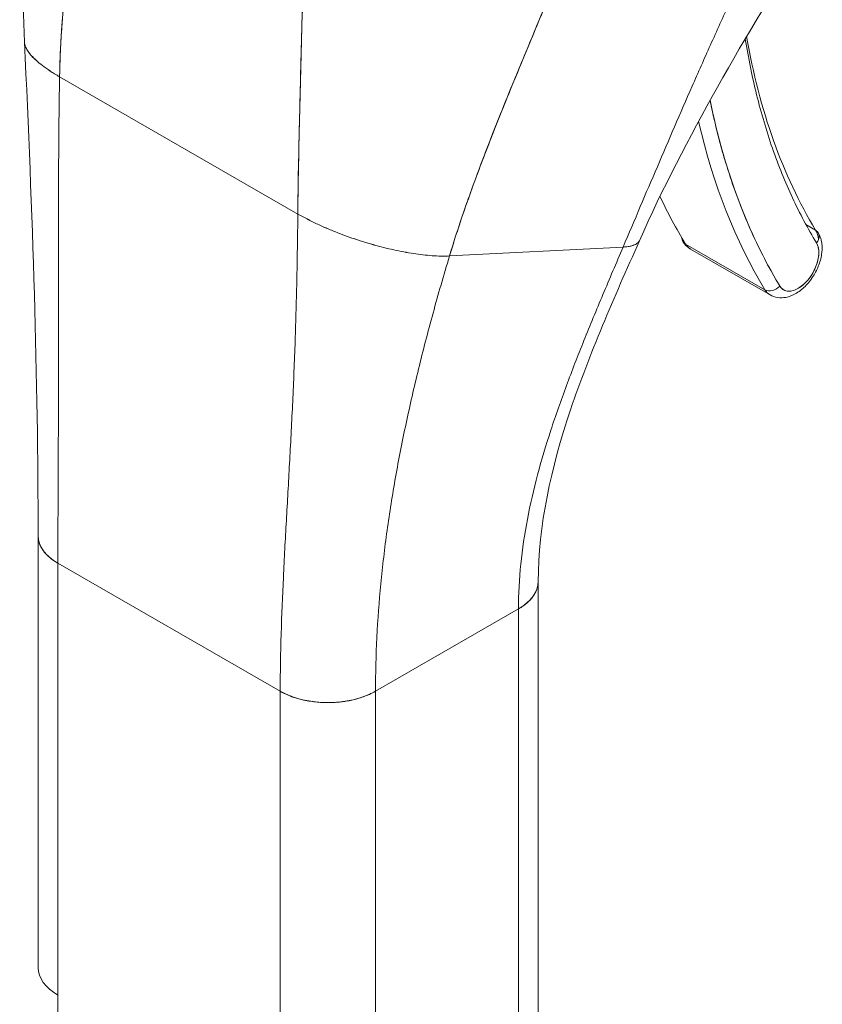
# Model space of a CAD drawing. Header units: inches. Extents: x 10 to 331, y 10 to 212.
# Tile 124 of 145: x 308.86 to 309.798, y 106.723 to 107.874. Entities that reach past the tile are written whole.
import ezdxf

# ---------------------------------------------------------------- set-up
doc = ezdxf.new("R2010")
doc.units = ezdxf.units.IN
doc.header["$LTSCALE"] = 20
doc.header["$MEASUREMENT"] = 0
doc.layers.add('Visible (ANSI)', color=7, linetype='Continuous', lineweight=5)

msp = doc.modelspace()

# ---------------------------------------------------------------- linework, layer by layer
at = {"layer": 'Visible (ANSI)'}
for p, q in [((308.9063, 107.8072), (309.1847, 107.6468)), ((309.1847, 107.6468), (308.9063, 107.8072)), ((309.7784, 107.6346), (309.7897, 107.628)), ((309.7897, 107.628), (309.7784, 107.6346)), ((309.7304, 107.5583), (309.6377, 107.6117)), ((309.6377, 107.6117), (309.7304, 107.5583)), ((309.362, 107.5978), (309.5648, 107.6082)), ((309.5648, 107.6082), (309.362, 107.5978)), ((309.6437, 107.6057), (309.7365, 107.5522)), ((308.8812, 106.7661), (308.8812, 107.2708)), ((308.9043, 106.7981), (308.9043, 107.2387)), ((308.9043, 107.2387), (309.1641, 107.0891)), ((308.9043, 105.6611), (308.9043, 107.2387)), ((309.1641, 107.0891), (308.9043, 107.2387)), ((308.9043, 107.2387), (308.9043, 106.734)), ((309.4656, 106.7126), (309.4656, 107.2171)), ((309.2755, 107.0891), (309.4425, 107.1853)), ((309.4425, 107.1853), (309.2755, 107.0891)), ((309.4425, 107.1853), (309.4425, 105.6077)), ((309.4425, 107.1853), (309.4425, 107.1853)), ((309.4425, 106.6806), (309.4425, 107.1853)), ((309.1641, 107.0891), (309.1641, 107.0891)), ((309.1641, 106.5844), (309.1641, 107.0891)), ((309.1827, 107.0812), (309.1827, 107.0812)), ((309.2755, 107.0891), (309.2755, 106.5844)), ((309.2755, 107.0891), (309.2755, 107.0891)), ((309.2012, 107.0771), (309.2012, 107.0771))]:
    msp.add_line(p, q, dxfattribs=at)
for centre, major_axis, ratio, start_param, end_param in [((310.5308, 108.5001), (-0.5894, -1.0235), 0.578093, 5.675736, 5.97518), ((310.5401, 108.4948), (-0.63, -1.094), 0.578093, 5.702792, 5.97518), ((310.5308, 108.5001), (-0.6366, -1.1054), 0.578093, 5.727654, 5.97518), ((310.5308, 108.5001), (-0.6366, -1.1054), 0.578093, 5.727654, 5.97518), ((310.438, 108.5535), (-0.6366, -1.1054), 0.578093, 5.897907, 5.97518), ((309.6673, 107.6466), (0.0236, 0.0409), 0.578093, 5.366772, 5.366839), ((309.6673, 107.6466), (-0.0236, -0.0409), 0.578093, 2.225179, 2.225246), ((309.7815, 107.6183), (0.0112, 0.0068), 0.777571, 5.116712, 6.687513), ((309.7601, 107.5932), (0.0236, 0.0409), 0.578093, 5.62293, 5.97518), ((309.7601, 107.5932), (0.0236, 0.0409), 0.578093, 5.62293, 5.97518), ((309.6459, 107.6214), (-0.0112, -0.0068), 0.777571, 5.867369, 6.687513), ((309.6673, 107.6466), (-0.0236, -0.0409), 0.578093, 5.97518, 6.283185), ((309.6673, 107.6466), (-0.0236, -0.0409), 0.578093, 5.97518, 6.283185), ((309.7694, 107.5878), (-0.017, -0.0296), 0.578093, 5.97518, 9.116773), ((309.7601, 107.5932), (-0.0236, -0.0409), 0.578093, 2.203945, 2.204033), ((309.7601, 107.5932), (0.0236, 0.0409), 0.578093, 5.345538, 5.345626), ((309.7387, 107.568), (-0.0112, -0.0068), 0.777571, 0.404328, 1.975124), ((309.7387, 107.568), (0.0112, 0.0068), 0.777571, 3.54592, 5.116722), ((309.7601, 107.5932), (-0.0236, -0.0409), 0.578093, 5.97518, 6.283185), ((309.7601, 107.5932), (-0.0236, -0.0409), 0.578093, 5.97518, 6.283185), ((309.7601, 107.5932), (-0.0236, -0.0409), 0.578093, 0.937559, 0.937629), ((309.7601, 107.5932), (0.0236, 0.0409), 0.578093, 4.079152, 4.079221), ((308.96, 107.2708), (-0.0787, 0), 0.575862, 6.283122, 7.068567), ((309.3868, 107.2174), (0.0787, 0), 0.575862, 5.497805, 6.283337), ((309.2198, 107.1212), (0.0787, 0), 0.575862, 3.927007, 5.497778), ((308.96, 106.7661), (0.0787, 0), 0.575545, 2.355931, 2.355938), ((308.96, 106.7661), (-0.0787, 0), 0.575862, 0, 0.785382)]:
    msp.add_ellipse(centre, major_axis=major_axis, ratio=ratio, start_param=start_param, end_param=end_param, dxfattribs=at)
for points in [[(308.8653, 107.8475), (308.8597, 107.9634), (308.8674, 108.0831), (308.8703, 108.2026)], [(309.7805, 107.9724), (309.708, 107.8545), (309.6376, 107.7367), (309.5839, 107.6156)], [(308.8812, 107.2708), (308.8812, 107.4525), (308.8748, 107.6497), (308.8653, 107.8475)], [(309.1847, 107.6468), (309.1887, 107.6445), (309.197, 107.6401), (309.2097, 107.6339), (309.2225, 107.6283), (309.2353, 107.6233), (309.248, 107.6187), (309.2605, 107.6145), (309.2729, 107.6109), (309.285, 107.6076), (309.2969, 107.6048), (309.3085, 107.6025), (309.3198, 107.6005), (309.3309, 107.599), (309.3417, 107.598), (309.3521, 107.5975), (309.3587, 107.5976), (309.362, 107.5978)]]:
    msp.add_open_spline(points, degree=3, dxfattribs=at)
for points, knots in [([(308.9063, 107.8072), (308.9067, 107.8279), (308.9077, 107.8496), (308.9094, 107.8719), (308.911, 107.8943), (308.9132, 107.9173), (308.9159, 107.9409), (308.9186, 107.9645), (308.9217, 107.9886), (308.9252, 108.0131), (308.9286, 108.0376), (308.9323, 108.0624), (308.9361, 108.0873)], [0, 0, 0, 0, 0.250198, 0.250198, 0.250198, 0.500396, 0.500396, 0.500396, 0.750593, 0.750593, 0.750593, 1, 1, 1, 1]), ([(308.9361, 108.0873), (308.9335, 108.0703), (308.9309, 108.0533), (308.9285, 108.0365), (308.9255, 108.016), (308.9227, 107.9957), (308.9201, 107.9758), (308.9176, 107.9558), (308.9153, 107.9361), (308.9133, 107.9169), (308.9114, 107.8977), (308.9098, 107.8788), (308.9086, 107.8605), (308.9074, 107.8422), (308.9066, 107.8244), (308.9063, 107.8072)], [0, 0, 0, 0, 0.170255, 0.170255, 0.170255, 0.377691, 0.377691, 0.377691, 0.585128, 0.585128, 0.585128, 0.792564, 0.792564, 0.792564, 1, 1, 1, 1]), ([(309.5648, 107.6082), (309.5716, 107.6241), (309.5783, 107.6398), (309.5849, 107.6554), (309.5915, 107.671), (309.5981, 107.6865), (309.6048, 107.702), (309.6114, 107.7176), (309.6181, 107.7331), (309.6248, 107.7488), (309.6316, 107.7644), (309.6384, 107.7802), (309.6454, 107.7961), (309.6524, 107.812), (309.6596, 107.8281), (309.6669, 107.8444), (309.6742, 107.8607), (309.6817, 107.8772), (309.6894, 107.8939), (309.6972, 107.9106), (309.7052, 107.9276), (309.7134, 107.9447), (309.7216, 107.9619), (309.7301, 107.9792), (309.7388, 107.9968)], [0, 0, 0, 0, 0.125006, 0.125006, 0.125006, 0.250011, 0.250011, 0.250011, 0.375017, 0.375017, 0.375017, 0.500022, 0.500022, 0.500022, 0.625028, 0.625028, 0.625028, 0.750033, 0.750033, 0.750033, 0.875039, 0.875039, 0.875039, 1, 1, 1, 1]), ([(309.7388, 107.9968), (309.7301, 107.9792), (309.7216, 107.9618), (309.7134, 107.9447), (309.7051, 107.9276), (309.6972, 107.9106), (309.6894, 107.8939), (309.6817, 107.8772), (309.6742, 107.8607), (309.6669, 107.8444), (309.6596, 107.8281), (309.6524, 107.812), (309.6454, 107.7961), (309.6384, 107.7802), (309.6316, 107.7644), (309.6248, 107.7488), (309.6181, 107.7331), (309.6114, 107.7176), (309.6048, 107.702), (309.5981, 107.6865), (309.5915, 107.671), (309.5849, 107.6554), (309.5783, 107.6398), (309.5716, 107.6241), (309.5648, 107.6082)], [0, 0, 0, 0, 0.124999, 0.124999, 0.124999, 0.25, 0.25, 0.25, 0.375, 0.375, 0.375, 0.5, 0.5, 0.5, 0.625, 0.625, 0.625, 0.75, 0.75, 0.75, 0.875, 0.875, 0.875, 1, 1, 1, 1]), ([(309.362, 107.5978), (309.3677, 107.6169), (309.3742, 107.6367), (309.3812, 107.6568), (309.3882, 107.677), (309.3958, 107.6975), (309.4038, 107.7183), (309.4117, 107.7391), (309.4201, 107.7602), (309.4287, 107.7814), (309.4373, 107.8026), (309.4462, 107.824), (309.4551, 107.8454), (309.464, 107.8668), (309.473, 107.8883), (309.4819, 107.9098), (309.4908, 107.9314), (309.4996, 107.9529), (309.5082, 107.9744), (309.5083, 107.9748), (309.5085, 107.9752), (309.5086, 107.9755)], [0, 0, 0, 0, 0.166185, 0.166185, 0.166185, 0.332369, 0.332369, 0.332369, 0.498554, 0.498554, 0.498554, 0.664739, 0.664739, 0.664739, 0.830923, 0.830923, 0.830923, 0.997108, 0.997108, 0.997108, 1, 1, 1, 1]), ([(309.5086, 107.9755), (309.5022, 107.9593), (309.4956, 107.9431), (309.489, 107.927), (309.4823, 107.9108), (309.4756, 107.8946), (309.4688, 107.8784), (309.4621, 107.8623), (309.4554, 107.8461), (309.4487, 107.83), (309.442, 107.8139), (309.4354, 107.7979), (309.4289, 107.7819), (309.4225, 107.766), (309.4161, 107.7501), (309.41, 107.7344), (309.4039, 107.7186), (309.3979, 107.703), (309.3922, 107.6876), (309.3866, 107.6722), (309.3812, 107.6569), (309.3761, 107.6419), (309.371, 107.6269), (309.3663, 107.6122), (309.362, 107.5978)], [0, 0, 0, 0, 0.125, 0.125, 0.125, 0.25, 0.25, 0.25, 0.375, 0.375, 0.375, 0.5, 0.5, 0.5, 0.625, 0.625, 0.625, 0.75, 0.75, 0.75, 0.875, 0.875, 0.875, 1, 1, 1, 1]), ([(309.1847, 107.6468), (309.1848, 107.6641), (309.1851, 107.6823), (309.1854, 107.7011), (309.1858, 107.7199), (309.1862, 107.7394), (309.1867, 107.7595), (309.1872, 107.7796), (309.1877, 107.8003), (309.1883, 107.8214), (309.1888, 107.8425), (309.1894, 107.864), (309.19, 107.8859), (309.1905, 107.9039), (309.1909, 107.922), (309.1913, 107.9403)], [0, 0, 0, 0, 0.207436, 0.207436, 0.207436, 0.414872, 0.414872, 0.414872, 0.622309, 0.622309, 0.622309, 0.829745, 0.829745, 0.829745, 1, 1, 1, 1]), ([(309.1913, 107.9403), (309.1907, 107.9135), (309.19, 107.887), (309.1893, 107.861), (309.1886, 107.8349), (309.1879, 107.8094), (309.1873, 107.7846), (309.1867, 107.7599), (309.1861, 107.7358), (309.1857, 107.7128), (309.1852, 107.6898), (309.1849, 107.6677), (309.1847, 107.6468)], [0, 0, 0, 0, 0.249407, 0.249407, 0.249407, 0.499604, 0.499604, 0.499604, 0.749802, 0.749802, 0.749802, 1, 1, 1, 1]), ([(308.8653, 107.8475), (308.8653, 107.8468), (308.8656, 107.8449), (308.8667, 107.8413), (308.8694, 107.8367), (308.8734, 107.8317), (308.8789, 107.8262), (308.886, 107.8203), (308.8949, 107.814), (308.9022, 107.8095), (308.9063, 107.8072)], [0.4997445, 0.4997445, 0.4997445, 0.4997445, 0.5333333, 0.6, 0.6666667, 0.7333333, 0.8, 0.8666667, 0.9333333, 1, 1, 1, 1]), ([(308.9063, 107.8072), (308.9022, 107.8095), (308.8986, 107.8117), (308.8953, 107.8139), (308.892, 107.8161), (308.889, 107.8182), (308.8863, 107.8202), (308.8836, 107.8223), (308.8813, 107.8242), (308.8792, 107.8261), (308.877, 107.828), (308.8752, 107.8298), (308.8736, 107.8316), (308.872, 107.8333), (308.8707, 107.835), (308.8696, 107.8366), (308.8685, 107.8382), (308.8676, 107.8398), (308.8669, 107.8413), (308.8663, 107.8427), (308.8658, 107.8442), (308.8655, 107.8455), (308.8654, 107.8462), (308.8653, 107.8468), (308.8653, 107.8475)], [0, 0, 0, 0, 0.0666667, 0.0666667, 0.0666667, 0.1333333, 0.1333333, 0.1333333, 0.2, 0.2, 0.2, 0.2666667, 0.2666667, 0.2666667, 0.3333333, 0.3333333, 0.3333333, 0.4, 0.4, 0.4, 0.4666667, 0.4666667, 0.4666667, 0.5002555, 0.5002555, 0.5002555, 0.5002555]), ([(309.7076, 107.8516), (309.7112, 107.8291), (309.7156, 107.8073), (309.7208, 107.7862), (309.7262, 107.7646), (309.7323, 107.7437), (309.7393, 107.7236), (309.7463, 107.7035), (309.7541, 107.6842), (309.7627, 107.6658), (309.7713, 107.6473), (309.7806, 107.6297), (309.7908, 107.613)], [0.0051802, 0.0051802, 0.0051802, 0.0051802, 0.25, 0.25, 0.25, 0.5, 0.5, 0.5, 0.75, 0.75, 0.75, 1, 1, 1, 1]), ([(308.9043, 107.2387), (308.9043, 107.2612), (308.9044, 107.2836), (308.9045, 107.3061), (308.9046, 107.3286), (308.9047, 107.3511), (308.9048, 107.3737), (308.9049, 107.3962), (308.905, 107.4189), (308.9051, 107.4417), (308.9051, 107.4645), (308.9052, 107.4874), (308.9052, 107.5106), (308.9052, 107.5337), (308.9052, 107.5571), (308.9051, 107.5808), (308.9051, 107.6045), (308.9051, 107.6285), (308.9051, 107.6531), (308.9051, 107.6776), (308.9052, 107.7026), (308.9053, 107.7282), (308.9055, 107.7538), (308.9058, 107.7801), (308.9063, 107.8072)], [0, 0, 0, 0, 0.125, 0.125, 0.125, 0.25, 0.25, 0.25, 0.375, 0.375, 0.375, 0.5, 0.5, 0.5, 0.625, 0.625, 0.625, 0.75, 0.75, 0.75, 0.875, 0.875, 0.875, 1, 1, 1, 1]), ([(308.9063, 107.8072), (308.9058, 107.7801), (308.9055, 107.7538), (308.9053, 107.7282), (308.9052, 107.7026), (308.9051, 107.6776), (308.9051, 107.6531), (308.9051, 107.6285), (308.9051, 107.6045), (308.9051, 107.5808), (308.9052, 107.5571), (308.9052, 107.5337), (308.9052, 107.5106), (308.9052, 107.4874), (308.9051, 107.4645), (308.9051, 107.4417), (308.905, 107.4189), (308.9049, 107.3962), (308.9048, 107.3737), (308.9047, 107.3511), (308.9046, 107.3286), (308.9045, 107.3061), (308.9044, 107.2836), (308.9043, 107.2612), (308.9043, 107.2387)], [0, 0, 0, 0, 0.125, 0.125, 0.125, 0.25, 0.25, 0.25, 0.375, 0.375, 0.375, 0.5, 0.5, 0.5, 0.625, 0.625, 0.625, 0.75, 0.75, 0.75, 0.875, 0.875, 0.875, 1, 1, 1, 1]), ([(309.748, 107.5626), (309.7367, 107.5812), (309.7264, 107.6007), (309.7169, 107.6213), (309.7075, 107.6419), (309.6989, 107.6635), (309.6914, 107.686), (309.6838, 107.7084), (309.6772, 107.7318), (309.6715, 107.756), (309.6697, 107.7638), (309.668, 107.7717), (309.6664, 107.7796)], [0, 0, 0, 0, 0.1666667, 0.1666667, 0.1666667, 0.3333333, 0.3333333, 0.3333333, 0.5, 0.5, 0.5, 0.5534545, 0.5534545, 0.5534545, 0.5534545]), ([(309.1641, 107.0891), (309.1641, 107.1115), (309.1645, 107.1338), (309.1652, 107.1559), (309.1658, 107.1781), (309.1667, 107.2002), (309.1678, 107.2222), (309.1688, 107.2443), (309.17, 107.2663), (309.1713, 107.2884), (309.1725, 107.3105), (309.1738, 107.3328), (309.175, 107.3552), (309.1762, 107.3777), (309.1774, 107.4003), (309.1785, 107.4234), (309.1796, 107.4465), (309.1805, 107.4699), (309.1814, 107.494), (309.1822, 107.518), (309.1829, 107.5426), (309.1835, 107.568), (309.184, 107.5934), (309.1844, 107.6196), (309.1847, 107.6468)], [0, 0, 0, 0, 0.125, 0.125, 0.125, 0.25, 0.25, 0.25, 0.375, 0.375, 0.375, 0.5, 0.5, 0.5, 0.625, 0.625, 0.625, 0.75, 0.75, 0.75, 0.875, 0.875, 0.875, 1, 1, 1, 1]), ([(309.1847, 107.6468), (309.1844, 107.6196), (309.184, 107.5934), (309.1835, 107.568), (309.1829, 107.5426), (309.1822, 107.518), (309.1814, 107.494), (309.1805, 107.4699), (309.1796, 107.4465), (309.1785, 107.4234), (309.1774, 107.4003), (309.1762, 107.3777), (309.175, 107.3552), (309.1738, 107.3328), (309.1725, 107.3105), (309.1713, 107.2884), (309.17, 107.2663), (309.1688, 107.2443), (309.1678, 107.2222), (309.1667, 107.2002), (309.1658, 107.1781), (309.1652, 107.1559), (309.1645, 107.1338), (309.1641, 107.1115), (309.1641, 107.0891)], [0, 0, 0, 0, 0.125, 0.125, 0.125, 0.25, 0.25, 0.25, 0.375, 0.375, 0.375, 0.5, 0.5, 0.5, 0.625, 0.625, 0.625, 0.75, 0.75, 0.75, 0.875, 0.875, 0.875, 1, 1, 1, 1]), ([(309.362, 107.5978), (309.3587, 107.5976), (309.3554, 107.5976), (309.352, 107.5976), (309.3486, 107.5977), (309.3452, 107.5978), (309.3416, 107.5981), (309.3381, 107.5983), (309.3345, 107.5987), (309.3309, 107.5991), (309.3272, 107.5995), (309.3235, 107.6), (309.3198, 107.6006), (309.3161, 107.6012), (309.3123, 107.6018), (309.3084, 107.6025), (309.3046, 107.6033), (309.3007, 107.604), (309.2968, 107.6049), (309.2929, 107.6058), (309.2889, 107.6067), (309.2849, 107.6077), (309.2809, 107.6087), (309.2769, 107.6098), (309.2728, 107.611), (309.2688, 107.6121), (309.2647, 107.6133), (309.2605, 107.6146), (309.2564, 107.6159), (309.2522, 107.6173), (309.248, 107.6187), (309.2438, 107.6202), (309.2395, 107.6217), (309.2353, 107.6233), (309.231, 107.625), (309.2268, 107.6266), (309.2225, 107.6284), (309.2182, 107.6302), (309.2139, 107.6321), (309.2097, 107.634), (309.2054, 107.636), (309.2012, 107.638), (309.197, 107.6402), (309.1928, 107.6423), (309.1887, 107.6445), (309.1847, 107.6468)], [0, 0, 0, 0, 0.066667, 0.066667, 0.066667, 0.133333, 0.133333, 0.133333, 0.2, 0.2, 0.2, 0.266667, 0.266667, 0.266667, 0.333333, 0.333333, 0.333333, 0.4, 0.4, 0.4, 0.466667, 0.466667, 0.466667, 0.533333, 0.533333, 0.533333, 0.6, 0.6, 0.6, 0.666667, 0.666667, 0.666667, 0.733333, 0.733333, 0.733333, 0.8, 0.8, 0.8, 0.866667, 0.866667, 0.866667, 0.933333, 0.933333, 0.933333, 1, 1, 1, 1]), ([(309.7365, 107.5522), (309.7392, 107.5507), (309.7422, 107.5496), (309.7486, 107.5487), (309.7519, 107.5488), (309.7589, 107.5502), (309.7626, 107.5516), (309.7701, 107.5558), (309.7739, 107.5588), (309.781, 107.5657), (309.7841, 107.5697), (309.7896, 107.5783), (309.7919, 107.5828), (309.7953, 107.5922), (309.7965, 107.597), (309.7976, 107.6066), (309.7974, 107.6115), (309.7956, 107.6193), (309.7944, 107.6223), (309.7927, 107.6252)], [0.787332, 0.787332, 0.787332, 0.787332, 1.008597, 1.008597, 1.251133, 1.251133, 1.553089, 1.553089, 1.913183, 1.913183, 2.280755, 2.280755, 2.643325, 2.643325, 3.008195, 3.008195, 3.376388, 3.376388, 3.620919, 3.620919, 3.620919, 3.620919]), ([(309.5839, 107.6156), (309.5543, 107.549), (309.5254, 107.4835), (309.4806, 107.3503), (309.4656, 107.2818), (309.4656, 107.2174)], [0, 0, 0, 0, 0.927508, 0.927508, 1.885882, 1.885882, 1.885882, 1.885882]), ([(309.5839, 107.6156), (309.5837, 107.6153), (309.5835, 107.6149), (309.5833, 107.6146), (309.583, 107.6141), (309.5826, 107.6137), (309.5821, 107.6132), (309.5817, 107.6128), (309.5811, 107.6124), (309.5805, 107.612), (309.5798, 107.6115), (309.579, 107.6111), (309.5781, 107.6107), (309.5772, 107.6104), (309.5762, 107.61), (309.5749, 107.6097), (309.5737, 107.6093), (309.5723, 107.609), (309.5706, 107.6088), (309.5689, 107.6085), (309.567, 107.6083), (309.5648, 107.6082)], [0.5792722, 0.5792722, 0.5792722, 0.5792722, 0.625, 0.625, 0.625, 0.6875, 0.6875, 0.6875, 0.75, 0.75, 0.75, 0.8125, 0.8125, 0.8125, 0.875, 0.875, 0.875, 0.9375, 0.9375, 0.9375, 1, 1, 1, 1]), ([(309.5648, 107.6082), (309.567, 107.6083), (309.5708, 107.6087), (309.5751, 107.6096), (309.5783, 107.6107), (309.5806, 107.6119), (309.5822, 107.6132), (309.5833, 107.6145), (309.5837, 107.6153), (309.5839, 107.6156)], [0, 0, 0, 0, 0.0625, 0.125, 0.1875, 0.25, 0.3125, 0.375, 0.4207278, 0.4207278, 0.4207278, 0.4207278]), ([(309.6347, 107.6146), (309.6351, 107.6139), (309.6356, 107.6132), (309.6366, 107.6118), (309.6371, 107.6112), (309.6383, 107.6099), (309.6389, 107.6093), (309.6402, 107.6081), (309.6408, 107.6076), (309.6422, 107.6066), (309.643, 107.6061), (309.6437, 107.6057)], [0.4793266, 0.4793266, 0.4793266, 0.4793266, 0.5409277, 0.5409277, 0.6025287, 0.6025287, 0.6641298, 0.6641298, 0.7257308, 0.7257308, 0.7873319, 0.7873319, 0.7873319, 0.7873319]), ([(309.7908, 107.613), (309.7918, 107.6114), (309.7925, 107.6095), (309.7929, 107.6074), (309.7934, 107.6053), (309.7936, 107.603), (309.7935, 107.6005), (309.7934, 107.598), (309.793, 107.5954), (309.7924, 107.5927), (309.7917, 107.59), (309.7908, 107.5872), (309.7897, 107.5845), (309.7886, 107.5818), (309.7872, 107.5792), (309.7857, 107.5766), (309.7841, 107.5741), (309.7824, 107.5717), (309.7805, 107.5695), (309.7786, 107.5673), (309.7766, 107.5653), (309.7746, 107.5636), (309.7725, 107.5619), (309.7704, 107.5604), (309.7683, 107.5593), (309.7662, 107.5582), (309.7641, 107.5574), (309.7621, 107.557), (309.7601, 107.5566), (309.7582, 107.5565), (309.7564, 107.5568), (309.7546, 107.5571), (309.753, 107.5578), (309.7516, 107.5587), (309.7501, 107.5597), (309.749, 107.561), (309.748, 107.5626)], [0, 0, 0, 0, 0.083333, 0.083333, 0.083333, 0.166667, 0.166667, 0.166667, 0.25, 0.25, 0.25, 0.333333, 0.333333, 0.333333, 0.416667, 0.416667, 0.416667, 0.5, 0.5, 0.5, 0.583333, 0.583333, 0.583333, 0.666667, 0.666667, 0.666667, 0.75, 0.75, 0.75, 0.833333, 0.833333, 0.833333, 0.916667, 0.916667, 0.916667, 1, 1, 1, 1]), ([(309.4425, 107.1853), (309.4425, 107.2028), (309.4435, 107.2203), (309.4453, 107.2378), (309.4471, 107.2552), (309.4497, 107.2727), (309.453, 107.29), (309.4563, 107.3074), (309.4603, 107.3248), (309.4649, 107.3421), (309.4695, 107.3594), (309.4747, 107.3767), (309.4803, 107.3941), (309.486, 107.4114), (309.4921, 107.4288), (309.4986, 107.4463), (309.5051, 107.4637), (309.5119, 107.4813), (309.5191, 107.499), (309.5262, 107.5167), (309.5336, 107.5346), (309.5413, 107.5528), (309.5489, 107.5709), (309.5568, 107.5894), (309.5648, 107.6082)], [0, 0, 0, 0, 0.125, 0.125, 0.125, 0.25, 0.25, 0.25, 0.375, 0.375, 0.375, 0.5, 0.5, 0.5, 0.625, 0.625, 0.625, 0.75, 0.75, 0.75, 0.875, 0.875, 0.875, 1, 1, 1, 1]), ([(309.5648, 107.6082), (309.5568, 107.5894), (309.5489, 107.5709), (309.5413, 107.5528), (309.5336, 107.5346), (309.5262, 107.5167), (309.5191, 107.499), (309.5119, 107.4813), (309.5051, 107.4637), (309.4986, 107.4463), (309.4921, 107.4288), (309.486, 107.4114), (309.4803, 107.3941), (309.4747, 107.3767), (309.4695, 107.3594), (309.4649, 107.3421), (309.4603, 107.3248), (309.4563, 107.3074), (309.453, 107.29), (309.4497, 107.2727), (309.4471, 107.2552), (309.4453, 107.2378), (309.4435, 107.2203), (309.4425, 107.2028), (309.4425, 107.1853)], [0, 0, 0, 0, 0.125, 0.125, 0.125, 0.25, 0.25, 0.25, 0.375, 0.375, 0.375, 0.5, 0.5, 0.5, 0.625, 0.625, 0.625, 0.75, 0.75, 0.75, 0.875, 0.875, 0.875, 1, 1, 1, 1]), ([(309.2755, 107.0891), (309.2755, 107.1102), (309.276, 107.1312), (309.2771, 107.1521), (309.2781, 107.173), (309.2797, 107.1938), (309.2817, 107.2146), (309.2837, 107.2354), (309.2861, 107.2561), (309.289, 107.2769), (309.2919, 107.2976), (309.2952, 107.3184), (309.2989, 107.3392), (309.3026, 107.3601), (309.3067, 107.381), (309.3112, 107.402), (309.3157, 107.4231), (309.3205, 107.4443), (309.3258, 107.4657), (309.331, 107.4872), (309.3367, 107.5088), (309.3427, 107.5308), (309.3487, 107.5528), (309.3551, 107.5751), (309.362, 107.5978)], [0, 0, 0, 0, 0.125, 0.125, 0.125, 0.25, 0.25, 0.25, 0.375, 0.375, 0.375, 0.5, 0.5, 0.5, 0.625, 0.625, 0.625, 0.75, 0.75, 0.75, 0.875, 0.875, 0.875, 1, 1, 1, 1]), ([(309.362, 107.5978), (309.3551, 107.5751), (309.3487, 107.5528), (309.3427, 107.5308), (309.3367, 107.5088), (309.331, 107.4872), (309.3258, 107.4657), (309.3205, 107.4443), (309.3157, 107.4231), (309.3112, 107.402), (309.3067, 107.381), (309.3026, 107.3601), (309.2989, 107.3392), (309.2952, 107.3184), (309.2919, 107.2976), (309.289, 107.2769), (309.2861, 107.2561), (309.2837, 107.2354), (309.2817, 107.2146), (309.2797, 107.1938), (309.2781, 107.173), (309.2771, 107.1521), (309.276, 107.1312), (309.2755, 107.1102), (309.2755, 107.0891)], [0, 0, 0, 0, 0.125, 0.125, 0.125, 0.25, 0.25, 0.25, 0.375, 0.375, 0.375, 0.5, 0.5, 0.5, 0.625, 0.625, 0.625, 0.75, 0.75, 0.75, 0.875, 0.875, 0.875, 1, 1, 1, 1]), ([(308.9043, 107.2387), (308.9013, 107.2405), (308.8987, 107.2423), (308.8964, 107.244), (308.8942, 107.2458), (308.8923, 107.2476), (308.8907, 107.2493), (308.889, 107.251), (308.8877, 107.2527), (308.8866, 107.2544), (308.8855, 107.256), (308.8846, 107.2576), (308.8839, 107.2592), (308.8832, 107.2607), (308.8826, 107.2622), (308.8822, 107.2637), (308.8818, 107.2651), (308.8815, 107.2665), (308.8814, 107.2679), (308.8813, 107.2689), (308.8812, 107.2699), (308.8812, 107.2708)], [0, 0, 0, 0, 0.0666667, 0.0666667, 0.0666667, 0.1333333, 0.1333333, 0.1333333, 0.2, 0.2, 0.2, 0.2666667, 0.2666667, 0.2666667, 0.3333333, 0.3333333, 0.3333333, 0.4, 0.4, 0.4, 0.4484647, 0.4484647, 0.4484647, 0.4484647]), ([(309.4656, 107.2174), (309.4656, 107.2163), (309.4655, 107.2153), (309.4654, 107.2143), (309.4652, 107.2131), (309.465, 107.2118), (309.4647, 107.2106), (309.4644, 107.2094), (309.464, 107.2082), (309.4635, 107.207), (309.463, 107.2058), (309.4624, 107.2046), (309.4617, 107.2034), (309.4611, 107.2022), (309.4603, 107.201), (309.4594, 107.1998), (309.4586, 107.1986), (309.4576, 107.1974), (309.4565, 107.1962), (309.4554, 107.195), (309.4542, 107.1938), (309.4528, 107.1926), (309.4514, 107.1914), (309.4499, 107.1902), (309.4482, 107.189), (309.4465, 107.1877), (309.4446, 107.1865), (309.4425, 107.1853)], [0.4496475, 0.4496475, 0.4496475, 0.4496475, 0.5, 0.5, 0.5, 0.5625, 0.5625, 0.5625, 0.625, 0.625, 0.625, 0.6875, 0.6875, 0.6875, 0.75, 0.75, 0.75, 0.8125, 0.8125, 0.8125, 0.875, 0.875, 0.875, 0.9375, 0.9375, 0.9375, 1, 1, 1, 1]), ([(309.2755, 107.0891), (309.2731, 107.0878), (309.2707, 107.0866), (309.2683, 107.0855), (309.266, 107.0844), (309.2636, 107.0835), (309.2613, 107.0827), (309.259, 107.0818), (309.2567, 107.0811), (309.2545, 107.0805), (309.2522, 107.0798), (309.25, 107.0793), (309.2478, 107.0788), (309.2456, 107.0783), (309.2434, 107.0779), (309.2413, 107.0776), (309.2391, 107.0772), (309.237, 107.0769), (309.2348, 107.0767), (309.2327, 107.0764), (309.2305, 107.0762), (309.2283, 107.0761), (309.2261, 107.076), (309.2239, 107.0759), (309.2217, 107.0759), (309.2194, 107.0758), (309.2171, 107.0758), (309.2147, 107.0759), (309.2123, 107.076), (309.2099, 107.0762), (309.2074, 107.0764), (309.2049, 107.0766), (309.2023, 107.077), (309.1996, 107.0774), (309.1969, 107.0778), (309.1941, 107.0783), (309.1912, 107.0789), (309.1884, 107.0796), (309.1854, 107.0803), (309.1824, 107.0813), (309.1794, 107.0822), (309.1764, 107.0833), (309.1733, 107.0846), (309.1702, 107.0859), (309.1671, 107.0874), (309.1641, 107.0891)], [0, 0, 0, 0, 0.066667, 0.066667, 0.066667, 0.133333, 0.133333, 0.133333, 0.2, 0.2, 0.2, 0.266667, 0.266667, 0.266667, 0.333333, 0.333333, 0.333333, 0.4, 0.4, 0.4, 0.466667, 0.466667, 0.466667, 0.533333, 0.533333, 0.533333, 0.6, 0.6, 0.6, 0.666667, 0.666667, 0.666667, 0.733333, 0.733333, 0.733333, 0.8, 0.8, 0.8, 0.866667, 0.866667, 0.866667, 0.933333, 0.933333, 0.933333, 1, 1, 1, 1])]:
    msp.add_open_spline(points, degree=3, knots=knots, dxfattribs=at)

doc.saveas('drawing.dxf')
